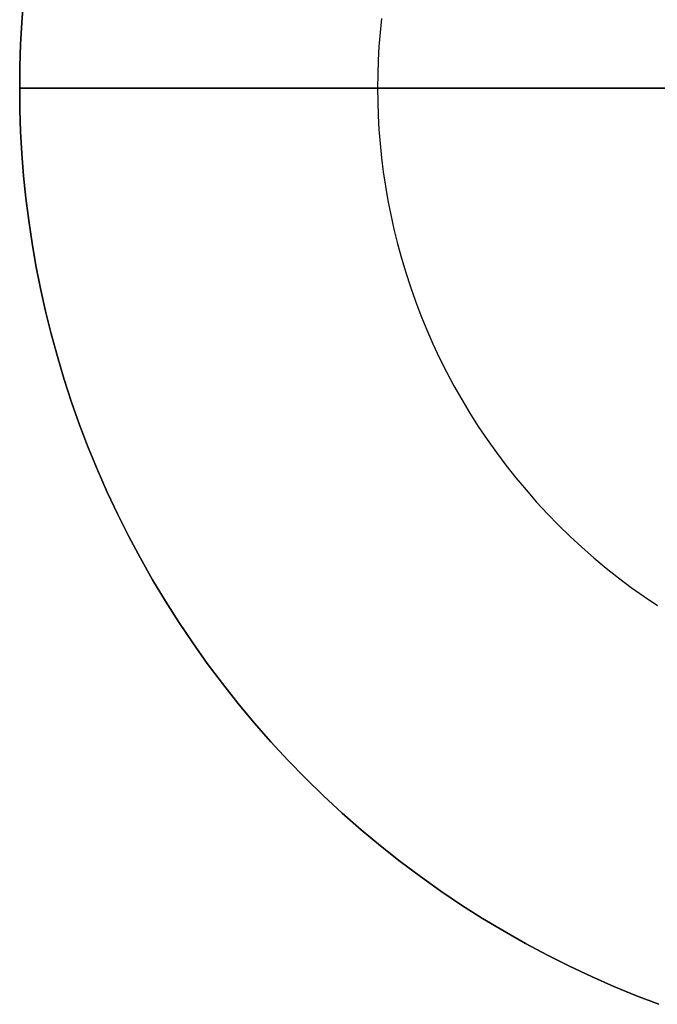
# Model space of a CAD drawing. Header units: millimetres. Extents: x -2340 to -540, y 3060 to 4860.
# Tile 1 of 5: x -2340 to -1752, y 3115 to 4023. Entities that reach past the tile are written whole.
import ezdxf

# ---------------------------------------------------------------- set-up
doc = ezdxf.new("R2010")
doc.units = ezdxf.units.MM
doc.layers.add('MODELADO', color=7, linetype='Continuous')

msp = doc.modelspace()

# ---------------------------------------------------------------- linework, layer by layer
at = {"layer": 'MODELADO'}
for points in [[(-1750.47, 3115.25), (-1771.29, 3123.19), (-1792.01, 3131.69), (-1812.61, 3140.75), (-1833.07, 3150.37), (-1853.37, 3160.54), (-1873.48, 3171.27), (-1893.38, 3182.54), (-1913.06, 3194.35), (-1932.49, 3206.7), (-1951.64, 3219.58), (-1970.51, 3232.98), (-1989.05, 3246.88), (-2007.27, 3261.28), (-2025.13, 3276.17), (-2042.62, 3291.53), (-2059.71, 3307.34), (-2076.4, 3323.6), (-2092.66, 3340.29), (-2108.47, 3357.38), (-2123.83, 3374.87), (-2138.72, 3392.73), (-2153.12, 3410.95), (-2167.02, 3429.49), (-2180.42, 3448.36), (-2193.3, 3467.51), (-2205.65, 3486.94), (-2217.46, 3506.62), (-2228.73, 3526.52), (-2239.46, 3546.63), (-2249.63, 3566.93), (-2259.25, 3587.39), (-2268.31, 3607.99), (-2276.81, 3628.71), (-2284.75, 3649.53), (-2292.14, 3670.43), (-2298.98, 3691.37), (-2305.26, 3712.36), (-2310.99, 3733.35), (-2316.19, 3754.35), (-2320.85, 3775.31), (-2324.97, 3796.23), (-2328.58, 3817.09), (-2331.68, 3837.87), (-2334.26, 3858.56), (-2336.36, 3879.13), (-2337.97, 3899.58), (-2339.11, 3919.88), (-2339.78, 3940.02), (-2340, 3960), (-2339.78, 3979.98), (-2339.11, 4000.12), (-2337.97, 4020.42), (-2336.36, 4040.87)], [(-1750.47, 3115.25), (-1771.29, 3123.19), (-1792.01, 3131.69), (-1812.61, 3140.75), (-1833.07, 3150.37), (-1853.37, 3160.54), (-1873.48, 3171.27), (-1893.38, 3182.54), (-1913.06, 3194.35), (-1932.49, 3206.7), (-1951.64, 3219.58), (-1970.51, 3232.98), (-1989.05, 3246.88), (-2007.27, 3261.28), (-2025.13, 3276.17), (-2042.62, 3291.53), (-2059.71, 3307.34), (-2076.4, 3323.6), (-2092.66, 3340.29), (-2108.47, 3357.38), (-2123.83, 3374.87), (-2138.72, 3392.73), (-2153.12, 3410.95), (-2167.02, 3429.49), (-2180.42, 3448.36), (-2193.3, 3467.51), (-2205.65, 3486.94), (-2217.46, 3506.62), (-2228.73, 3526.52), (-2239.46, 3546.63), (-2249.63, 3566.93), (-2259.25, 3587.39), (-2268.31, 3607.99), (-2276.81, 3628.71), (-2284.75, 3649.53), (-2292.14, 3670.43), (-2298.98, 3691.37), (-2305.26, 3712.36), (-2310.99, 3733.35), (-2316.19, 3754.35), (-2320.85, 3775.31), (-2324.97, 3796.23), (-2328.58, 3817.09), (-2331.68, 3837.87), (-2334.26, 3858.56), (-2336.36, 3879.13), (-2337.97, 3899.58), (-2339.11, 3919.88), (-2339.78, 3940.02), (-2340, 3960), (-2339.78, 3979.98), (-2339.11, 4000.12), (-2337.97, 4020.42), (-2336.36, 4040.87)], [(-2336.36, 4040.87), (-2337.97, 4020.42), (-2339.11, 4000.12), (-2339.78, 3979.98), (-2340, 3960), (-2339.78, 3940.02), (-2339.11, 3919.88), (-2337.97, 3899.58), (-2336.36, 3879.13), (-2334.26, 3858.56), (-2331.68, 3837.87), (-2328.58, 3817.09), (-2324.97, 3796.23), (-2320.85, 3775.31), (-2316.19, 3754.35), (-2310.99, 3733.35), (-2305.26, 3712.36), (-2298.98, 3691.37), (-2292.14, 3670.43), (-2284.75, 3649.53), (-2276.81, 3628.71), (-2268.31, 3607.99), (-2259.25, 3587.39), (-2249.63, 3566.93), (-2239.46, 3546.63), (-2228.73, 3526.52), (-2217.46, 3506.62), (-2205.65, 3486.94), (-2193.3, 3467.51), (-2180.42, 3448.36), (-2167.02, 3429.49), (-2153.12, 3410.95), (-2138.72, 3392.73), (-2123.83, 3374.87), (-2108.47, 3357.38), (-2092.66, 3340.29), (-2076.4, 3323.6), (-2059.71, 3307.34), (-2042.62, 3291.53), (-2025.13, 3276.17), (-2007.27, 3261.28), (-1989.05, 3246.88), (-1970.51, 3232.98), (-1951.64, 3219.58), (-1932.49, 3206.7), (-1913.06, 3194.35), (-1893.38, 3182.54), (-1873.48, 3171.27), (-1853.37, 3160.54), (-1833.07, 3150.37), (-1812.61, 3140.75), (-1792.01, 3131.69), (-1771.29, 3123.19), (-1750.47, 3115.25)], [(-2336.36, 4040.87), (-2337.97, 4020.42), (-2339.11, 4000.12), (-2339.78, 3979.98), (-2340, 3960), (-2339.78, 3940.02), (-2339.11, 3919.88), (-2337.97, 3899.58), (-2336.36, 3879.13), (-2334.26, 3858.56), (-2331.68, 3837.87), (-2328.58, 3817.09), (-2324.97, 3796.23), (-2320.85, 3775.31), (-2316.19, 3754.35), (-2310.99, 3733.35), (-2305.26, 3712.36), (-2298.98, 3691.37), (-2292.14, 3670.43), (-2284.75, 3649.53), (-2276.81, 3628.71), (-2268.31, 3607.99), (-2259.25, 3587.39), (-2249.63, 3566.93), (-2239.46, 3546.63), (-2228.73, 3526.52), (-2217.46, 3506.62), (-2205.65, 3486.94), (-2193.3, 3467.51), (-2180.42, 3448.36), (-2167.02, 3429.49), (-2153.12, 3410.95), (-2138.72, 3392.73), (-2123.83, 3374.87), (-2108.47, 3357.38), (-2092.66, 3340.29), (-2076.4, 3323.6), (-2059.71, 3307.34), (-2042.62, 3291.53), (-2025.13, 3276.17), (-2007.27, 3261.28), (-1989.05, 3246.88), (-1970.51, 3232.98), (-1951.64, 3219.58), (-1932.49, 3206.7), (-1913.06, 3194.35), (-1893.38, 3182.54), (-1873.48, 3171.27), (-1853.37, 3160.54), (-1833.07, 3150.37), (-1812.61, 3140.75), (-1792.01, 3131.69), (-1771.29, 3123.19), (-1750.47, 3115.25)], [(-1750.47, 3115.25), (-1771.29, 3123.19), (-1792.01, 3131.69), (-1812.61, 3140.75), (-1833.07, 3150.37), (-1853.37, 3160.54), (-1873.48, 3171.27), (-1893.38, 3182.54), (-1913.06, 3194.35), (-1932.49, 3206.7), (-1951.64, 3219.58), (-1970.51, 3232.98), (-1989.05, 3246.88), (-2007.27, 3261.28), (-2025.13, 3276.17), (-2042.62, 3291.53), (-2059.71, 3307.34), (-2076.4, 3323.6), (-2092.66, 3340.29), (-2108.47, 3357.38), (-2123.83, 3374.87), (-2138.72, 3392.73), (-2153.12, 3410.95), (-2167.02, 3429.49), (-2180.42, 3448.36), (-2193.3, 3467.51), (-2205.65, 3486.94), (-2217.46, 3506.62), (-2228.73, 3526.52), (-2239.46, 3546.63), (-2249.63, 3566.93), (-2259.25, 3587.39), (-2268.31, 3607.99), (-2276.81, 3628.71), (-2284.75, 3649.53), (-2292.14, 3670.43), (-2298.98, 3691.37), (-2305.26, 3712.36), (-2310.99, 3733.35), (-2316.19, 3754.35), (-2320.85, 3775.31), (-2324.97, 3796.23), (-2328.58, 3817.09), (-2331.68, 3837.87), (-2334.26, 3858.56), (-2336.36, 3879.13), (-2337.97, 3899.58), (-2339.11, 3919.88), (-2339.78, 3940.02), (-2340, 3960), (-2339.78, 3979.98), (-2339.11, 4000.12), (-2337.97, 4020.42), (-2336.36, 4040.87)], [(-2336.36, 4040.87), (-2337.97, 4020.42), (-2339.11, 4000.12), (-2339.78, 3979.98), (-2340, 3960), (-2339.78, 3940.02), (-2339.11, 3919.88), (-2337.97, 3899.58), (-2336.36, 3879.13), (-2334.26, 3858.56), (-2331.68, 3837.87), (-2328.58, 3817.09), (-2324.97, 3796.23), (-2320.85, 3775.31), (-2316.19, 3754.35), (-2310.99, 3733.35), (-2305.26, 3712.36), (-2298.98, 3691.37), (-2292.14, 3670.43), (-2284.75, 3649.53), (-2276.81, 3628.71), (-2268.31, 3607.99), (-2259.25, 3587.39), (-2249.63, 3566.93), (-2239.46, 3546.63), (-2228.73, 3526.52), (-2217.46, 3506.62), (-2205.65, 3486.94), (-2193.3, 3467.51), (-2180.42, 3448.36), (-2167.02, 3429.49), (-2153.12, 3410.95), (-2138.72, 3392.73), (-2123.83, 3374.87), (-2108.47, 3357.38), (-2092.66, 3340.29), (-2076.4, 3323.6), (-2059.71, 3307.34), (-2042.62, 3291.53), (-2025.13, 3276.17), (-2007.27, 3261.28), (-1989.05, 3246.88), (-1970.51, 3232.98), (-1951.64, 3219.58), (-1932.49, 3206.7), (-1913.06, 3194.35), (-1893.38, 3182.54), (-1873.48, 3171.27), (-1853.37, 3160.54), (-1833.07, 3150.37), (-1812.61, 3140.75), (-1792.01, 3131.69), (-1771.29, 3123.19), (-1750.47, 3115.25)], [(-2006.37, 4024.25), (-2007.69, 4011.22), (-2008.71, 3998.27), (-2009.43, 3985.41), (-2009.86, 3972.65), (-2010, 3960), (-2009.86, 3947.35), (-2009.43, 3934.59), (-2008.71, 3921.73), (-2007.69, 3908.78), (-2006.37, 3895.75), (-2004.73, 3882.65), (-2002.77, 3869.49), (-2000.48, 3856.28), (-1997.87, 3843.03), (-1994.92, 3829.75), (-1991.63, 3816.46), (-1988, 3803.16), (-1984.02, 3789.87), (-1979.69, 3776.6), (-1975.01, 3763.37), (-1969.98, 3750.19), (-1964.59, 3737.06), (-1958.86, 3724.02), (-1952.76, 3711.06), (-1946.32, 3698.2), (-1939.53, 3685.46), (-1932.39, 3672.86), (-1924.91, 3660.39), (-1917.09, 3648.09), (-1908.93, 3635.96), (-1900.45, 3624.01), (-1891.64, 3612.27), (-1882.52, 3600.73), (-1873.09, 3589.42), (-1863.37, 3578.34), (-1853.35, 3567.52), (-1843.05, 3556.95), (-1832.48, 3546.65), (-1821.66, 3536.63), (-1810.58, 3526.91), (-1799.27, 3517.48), (-1787.73, 3508.36), (-1775.99, 3499.55), (-1764.04, 3491.07), (-1751.91, 3482.91)], [(-2006.37, 4024.25), (-2007.69, 4011.22), (-2008.71, 3998.27), (-2009.43, 3985.41), (-2009.86, 3972.65), (-2010, 3960), (-2009.86, 3947.35), (-2009.43, 3934.59), (-2008.71, 3921.73), (-2007.69, 3908.78), (-2006.37, 3895.75), (-2004.73, 3882.65), (-2002.77, 3869.49), (-2000.48, 3856.28), (-1997.87, 3843.03), (-1994.92, 3829.75), (-1991.63, 3816.46), (-1988, 3803.16), (-1984.02, 3789.87), (-1979.69, 3776.6), (-1975.01, 3763.37), (-1969.98, 3750.19), (-1964.59, 3737.06), (-1958.86, 3724.02), (-1952.76, 3711.06), (-1946.32, 3698.2), (-1939.53, 3685.46), (-1932.39, 3672.86), (-1924.91, 3660.39), (-1917.09, 3648.09), (-1908.93, 3635.96), (-1900.45, 3624.01), (-1891.64, 3612.27), (-1882.52, 3600.73), (-1873.09, 3589.42), (-1863.37, 3578.34), (-1853.35, 3567.52), (-1843.05, 3556.95), (-1832.48, 3546.65), (-1821.66, 3536.63), (-1810.58, 3526.91), (-1799.27, 3517.48), (-1787.73, 3508.36), (-1775.99, 3499.55), (-1764.04, 3491.07), (-1751.91, 3482.91)], [(-2006.37, 4024.25), (-2007.69, 4011.22), (-2008.71, 3998.27), (-2009.43, 3985.41), (-2009.86, 3972.65), (-2010, 3960), (-2009.86, 3947.35), (-2009.43, 3934.59), (-2008.71, 3921.73), (-2007.69, 3908.78), (-2006.37, 3895.75), (-2004.73, 3882.65), (-2002.77, 3869.49), (-2000.48, 3856.28), (-1997.87, 3843.03), (-1994.92, 3829.75), (-1991.63, 3816.46), (-1988, 3803.16), (-1984.02, 3789.87), (-1979.69, 3776.6), (-1975.01, 3763.37), (-1969.98, 3750.19), (-1964.59, 3737.06), (-1958.86, 3724.02), (-1952.76, 3711.06), (-1946.32, 3698.2), (-1939.53, 3685.46), (-1932.39, 3672.86), (-1924.91, 3660.39), (-1917.09, 3648.09), (-1908.93, 3635.96), (-1900.45, 3624.01), (-1891.64, 3612.27), (-1882.52, 3600.73), (-1873.09, 3589.42), (-1863.37, 3578.34), (-1853.35, 3567.52), (-1843.05, 3556.95), (-1832.48, 3546.65), (-1821.66, 3536.63), (-1810.58, 3526.91), (-1799.27, 3517.48), (-1787.73, 3508.36), (-1775.99, 3499.55), (-1764.04, 3491.07), (-1751.91, 3482.91)], [(-2010, 3960), (-2340, 3960)], [(-1740, 3960), (-2340, 3960)], [(-2340, 3960), (-2010, 3960)], [(-2340, 3960), (-1443.75, 3960)]]:
    msp.add_lwpolyline(points, dxfattribs=at)
at = {"layer": 'MODELADO', "extrusion": (1, 0, 0)}
for points in [[(3960, 0), (3960, -18)], [(3960, 18), (3960, 36)], [(3960, 0), (3960, 18)]]:
    msp.add_lwpolyline(points, dxfattribs=at)

doc.saveas('drawing.dxf')
